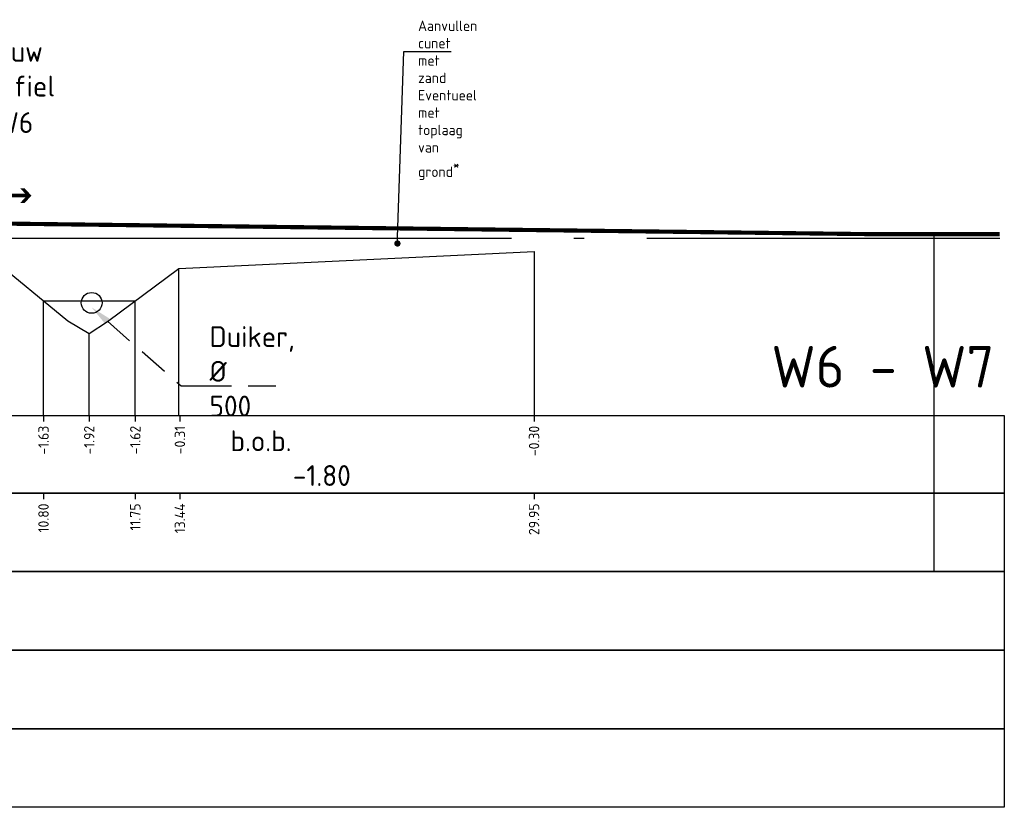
# Model space of a CAD drawing. Extents: x 102676 to 106538, y 417474 to 420545.
# Tile 54 of 112: x 104374 to 104397, y 418384 to 418403. Entities that reach past the tile are written whole.
import ezdxf
from ezdxf import colors
from ezdxf.entities.mleader import LeaderData, LeaderLine
from ezdxf.math import Vec2, Vec3

# ---------------------------------------------------------------- set-up
doc = ezdxf.new("R2010")
doc.units = 0
for name, pattern in [('AL-NAP_LIJN', [15.25, 12, -1.5, 0.25, -1.5]), ('DGN Style 2', [10.029034, 6.01742, -4.011614]), ('DUIKER', [1.11, 0.71, -0.4])]:
    doc.linetypes.add(name, pattern=pattern)
doc.layers.get('0').update_dxf_attribs({"lineweight": 25})
for name, color, linetype, lineweight in [('B-WE-GW-GRONDWERKLIJN_KRUIN-G', 90, 'Continuous', 25), ('B-WE-WH-DUIKER-G', 150, 'DUIKER', 25), ('N-RO-WH-WATERLIJN', 150, 'Continuous', 25), ('N-WE-VH-VERHARDING_ASFALT-GD', 252, 'Continuous', 25), ('X-XX-AL-NAP-G', 7, 'AL-NAP_LIJN', 25), ('X-XX-AL-PROFIELBALK-G', 7, 'Continuous', 25), ('X-XX-AL-PROFIELBALK-T25', 7, 'Continuous', 25), ('X-XX-AL-VERWIJZING_DOORSNEDE-M_OUD', 7, 'Continuous', 25)]:
    doc.layers.add(name, color=color, linetype=linetype, lineweight=lineweight)
doc.styles.add('NLCS-ISO-ANNOTATIEF-T25', font='NLCS-ISO.ttf', dxfattribs={"height": 2.5})

# ---------------------------------------------------------------- blocks, each defined once
blk = doc.blocks.new('_Dot')
at = {"color": 0, "linetype": 'ByBlock', "lineweight": -2}
blk.add_line((-0.5, 0), (-1, 0), dxfattribs=at)
at = {"color": 0, "linetype": 'ByBlock', "const_width": 0.5}
blk.add_lwpolyline([(-0.25, 0, 1), (0.25, 0, 1)], format="xyb", close=True, dxfattribs=at)

msp = doc.modelspace()

# ---------------------------------------------------------------- linework, layer by layer
at = {"layer": 'B-WE-GW-GRONDWERKLIJN_KRUIN-G', "color": 8, "elevation": 0.494}
msp.add_lwpolyline([(104372.8953, 418397.5239), (104374.77, 418395.9855), (104375.2827, 418395.6828), (104375.7201, 418395.9721), (104377.4357, 418397.2404), (104385.9577, 418397.6526)], dxfattribs=at)
at = {"layer": 'B-WE-WH-DUIKER-G', "linetype": 'ByBlock', "ltscale": 2}
msp.add_circle((104375.3413, 418396.416), 0.25, dxfattribs=at)
at = {"layer": 'N-RO-WH-WATERLIJN'}
msp.add_lwpolyline([(104374.1844, 418396.466), (104376.3882, 418396.466)], dxfattribs=at)
at = {"layer": 'N-WE-VH-VERHARDING_ASFALT-GD', "color": 4, "linetype": 'DGN Style 2', "const_width": 0.1, "elevation": -0.7646}
msp.add_lwpolyline([(104318.4433, 418397.666), (104330.0522, 418397.896), (104341.6118, 418398.156), (104354.1378, 418398.436), (104362.0268, 418398.4067), (104366.0206, 418398.4067), (104393.9691, 418398.066), (104397.1326, 418398.066)], dxfattribs=at)
at = {"layer": 'X-XX-AL-NAP-G'}
msp.add_lwpolyline([(104312.4134, 418397.966), (104397.1326, 418397.966)], dxfattribs=at)
at = {"layer": 'X-XX-AL-PROFIELBALK-G', "color": 7, "linetype": 'Continuous', "lineweight": 25}
for p, q in [((104374.1844, 418393.7161), (104374.1844, 418393.5661)), ((104375.2827, 418393.7161, 0.494), (104375.2827, 418393.5661, 0.494)), ((104376.3882, 418393.7161), (104376.3882, 418393.5661)), ((104377.4577, 418393.7161, 0.494), (104377.4577, 418393.5661, 0.494)), ((104385.9577, 418393.7161), (104385.9577, 418393.5661)), ((104374.1844, 418391.8517), (104374.1844, 418391.7017)), ((104376.3882, 418391.8517), (104376.3882, 418391.7017)), ((104377.4577, 418391.8517, 0.494), (104377.4577, 418391.7017, 0.494)), ((104385.9577, 418391.8517), (104385.9577, 418391.7017))]:
    msp.add_line(p, q, dxfattribs=at)
for points in [[(104318.0577, 418393.7161), (104397.2438, 418393.7161), (104397.2438, 418391.8517), (104318.0577, 418391.8517)], [(104318.0577, 418391.8517), (104397.2438, 418391.8517), (104397.2438, 418389.9661), (104318.0577, 418389.9661)]]:
    msp.add_lwpolyline(points, close=True, dxfattribs=at)
at = {"layer": 'X-XX-AL-PROFIELBALK-G'}
for points in [[(104318.0577, 418389.9661), (104397.2438, 418389.9661), (104397.2438, 418388.0805), (104318.0577, 418388.0805)], [(104318.0577, 418388.0805), (104397.2438, 418388.0805), (104397.2438, 418386.195), (104318.0577, 418386.195)], [(104318.0577, 418386.195), (104397.2438, 418386.195), (104397.2438, 418384.3094), (104318.0577, 418384.3094)]]:
    msp.add_lwpolyline(points, close=True, dxfattribs=at)
at = {"layer": 'X-XX-AL-VERWIJZING_DOORSNEDE-M_OUD', "color": 1, "elevation": -0.7646}
msp.add_lwpolyline([(104395.5509, 418398.066), (104395.5509, 418389.9661)], dxfattribs=at)
at = {"layer": 'X-XX-AL-VERWIJZING_DOORSNEDE-M_OUD', "color": 8}
for points, elevation in [([(104385.9577, 418397.6526), (104385.9577, 418393.7161)], -0.2706), ([(104377.4357, 418393.7161), (104377.4357, 418397.2404)], 0.494), ([(104375.2827, 418393.7161), (104375.2827, 418395.6828)], 0.494)]:
    msp.add_lwpolyline(points, dxfattribs=dict(at, elevation=elevation))
for points in [[(104374.1844, 418393.7161), (104374.1844, 418396.466)], [(104376.3882, 418393.7161), (104376.3882, 418396.466)]]:
    msp.add_lwpolyline(points, dxfattribs=at)

# ---------------------------------------------------------------- texts
at = {"layer": 'X-XX-AL-PROFIELBALK-T25', "insert": (104391.6537, 418394.3841, 1.2557), "char_height": 0.25, "attachment_point": 7, "style": 'NLCS-ISO-ANNOTATIEF-T25'}
msp.add_mtext_dynamic_manual_height_columns('{\\H4x;W6 - W7} ', width=7.597745, gutter_width=0.9, heights=[0], dxfattribs=at)
at = {"layer": 'X-XX-AL-PROFIELBALK-T25', "char_height": 0.25, "attachment_point": 6, "rotation": 90, "style": 'NLCS-ISO-ANNOTATIEF-T25'}
for s, width, insert in [('-1.63', 0.445486, (104374.1844, 418393.4661, 0.7618)), ('-1.92', 0.445486, (104375.2827, 418393.4661, 1.2557)), ('-1.62', 0.445486, (104376.3882, 418393.4661, 0.7618)), ('-0.31', 0.445486, (104377.4577, 418393.4661, 1.2557)), ('-0.30', 0.445486, (104385.9577, 418393.4661, 0.7618)), ('10.80', 0.588892, (104374.1844, 418391.6017, 0.7618)), ('11.75', 0.445486, (104376.3882, 418391.6017, 0.7618)), ('13.44', 0.445486, (104377.4577, 418391.6017, 1.2557)), ('29.95', 0.445486, (104385.9577, 418391.6017, 0.7618))]:
    msp.add_mtext_dynamic_manual_height_columns(s, width=width, gutter_width=0.9, heights=[0], dxfattribs=dict(at, insert=insert))

# ---------------------------------------------------------------- leaders
at = {"layer": 'B-WE-WH-DUIKER-G', "ltscale": 2}
ml = msp.add_multileader_mtext('Standard', dxfattribs=at)
ml.set_content('Duiker, %%C 500\\P\\pxi-3,l4,t4;b.o.b.^I -1.80', color=256, style='NLCS-ISO-ANNOTATIEF-T25')
ml.set_leader_properties(color=256, linetype='ByLayer', lineweight=-1)
ml.build(insert=Vec2(0, 0))
ml.multileader.update_dxf_attribs({"text_left_attachment_type": 5, "text_right_attachment_type": 5, "dogleg_length": 2.5, "arrow_head_size": 0.5, "scale": 0.2})
ctx = ml.context
ctx.base_point, ctx.scale, ctx.char_height, ctx.arrow_head_size, ctx.landing_gap_size, ctx.plane_origin = Vec3(104377.9899, 418394.423), 0.2, 0.5, 0.5, 0.18, Vec3(236.5709, -115.6783)
ctx.left_attachment, ctx.right_attachment = 5, 5
notes = []
notes.append((ctx, [(0, (1, 1, 0), (104377.4899, 418394.423), (1, 0), 0.5, [(0, [(104375.3413, 418396.3062)], 0, [])])]))
ctx.mtext.insert, ctx.mtext.width, ctx.mtext.flow_direction = Vec3(104378.1699, 418395.8563), 7.885368, 5
at = {"layer": 'X-XX-AL-VERWIJZING_DOORSNEDE-M_OUD'}
ml = msp.add_multileader_mtext('Standard', dxfattribs=at)
ml.set_content('\\A1;Aanvullen cunet met zand\\PEventueel met toplaag van grond{\\H0.98x;\\S*^ ;}', color=256, style='NLCS-ISO-ANNOTATIEF-T25')
ml.set_leader_properties(color=256, linetype='ByLayer', lineweight=-1)
ml.set_arrow_properties(name='DOT')
ml.build(insert=Vec2(0, 0))
ml.multileader.update_dxf_attribs({"text_left_attachment_type": 5, "text_right_attachment_type": 5, "dogleg_length": 2.5, "arrow_head_size": 0.15, "scale": 0.1})
ctx = ml.context
ctx.base_point, ctx.scale, ctx.char_height, ctx.arrow_head_size, ctx.landing_gap_size, ctx.plane_origin = Vec3(104383.0841, 418402.4493, -0.2706), 0.1, 0.25, 0.15, 0.09, Vec3(208523.6091, -114.5121, -0.2706)
ctx.left_attachment, ctx.right_attachment = 5, 5
notes.append((ctx, [(1, (1, 1, 0), (104382.8341, 418402.4493, -0.2706), (1, 0), 0.25, [(0, [(104382.6795, 418397.8412, -0.2706)], 0, [])])]))
ctx.mtext.insert, ctx.mtext.width, ctx.mtext.flow_direction = Vec3(104383.1741, 418403.191, -0.2706), 7.885368, 5
ml = msp.add_multileader_mtext('Standard', dxfattribs=at)
ml.set_content('Nieuw profiel\\P{\\fWingdings|b0|i0|c2|p2;\\H1.08333x;ç}W6 - W7{\\fWingdings|b0|i0|c2|p2;\\H1.08333x;è}', color=256, style='NLCS-ISO-ANNOTATIEF-T25')
ml.set_leader_properties(color=256, linetype='ByLayer', lineweight=-1)
ml.build(insert=Vec2(0, 0))
ml.multileader.update_dxf_attribs({"text_left_attachment_type": 5, "text_right_attachment_type": 5, "dogleg_length": 2.5, "arrow_head_size": 0.5, "scale": 0.2})
ctx = ml.context
ctx.base_point, ctx.scale, ctx.char_height, ctx.arrow_head_size, ctx.landing_gap_size, ctx.plane_origin = Vec3(104372.3098, 418399.4967, -0.7646), 0.2, 0.5, 0.5, 0.18, Vec3(230.3557, -114.3647, -0.7646)
ctx.left_attachment, ctx.right_attachment = 5, 5
notes.append((ctx, [(0, (1, 1, 0), (104371.8098, 418399.4967, -0.7646), (1, 0), 0.5, [(0, [(104371.3909, 418398.4415, -0.7646)], 0, [])])]))
ctx.mtext.insert, ctx.mtext.width, ctx.mtext.flow_direction = Vec3(104372.4898, 418402.7023, -0.7646), 3.447445, 5
for ctx, leaders in notes:
    for number, flags, end, landing, length, lines in leaders:
        leader = LeaderData()
        leader.index, (leader.has_last_leader_line, leader.has_dogleg_vector, leader.attachment_direction) = number, flags
        leader.last_leader_point, leader.dogleg_vector, leader.dogleg_length = Vec3(end), Vec3(landing), length
        for number, points, colour, breaks in lines:
            line = LeaderLine()
            line.index, line.vertices, line.color, line.breaks = number, Vec3.list(points), colors.encode_raw_color(colour), breaks
            leader.lines.append(line)
        ctx.leaders.append(leader)

doc.saveas('drawing.dxf')
